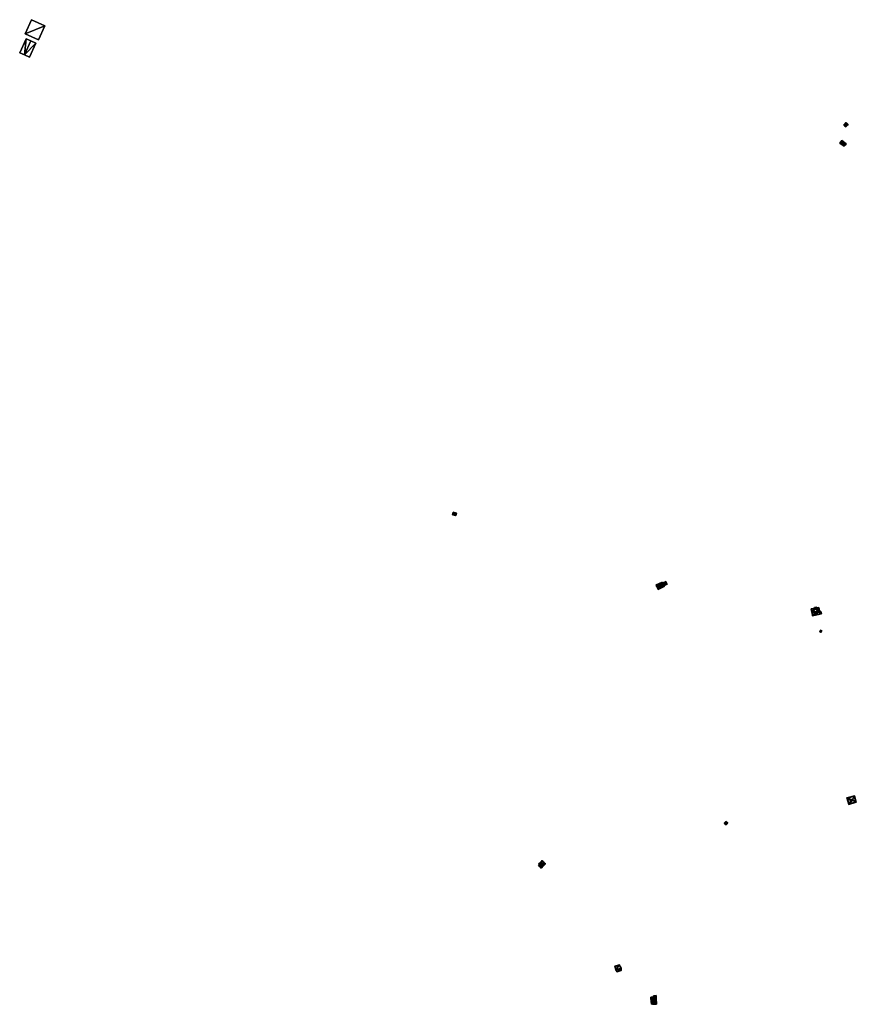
# Model space of a CAD drawing. Header units: inches. Extents: x 2558739 to 2563058, y 1133992 to 1137021.
# Tile 97 of 97: x 2561279 to 2563058, y 1134830 to 1136925. Entities that reach past the tile are written whole.
import ezdxf

# ---------------------------------------------------------------- set-up
doc = ezdxf.new("R2010")
doc.units = ezdxf.units.IN
doc.header["$MEASUREMENT"] = 0
doc.layers.add('Gebaeude Einzelhaus', color=10, linetype='Continuous')
doc.layers.add('Offenes Gebaeude', color=10, linetype='Continuous')

msp = doc.modelspace()

# ---------------------------------------------------------------- meshes
at = {"layer": 'Gebaeude Einzelhaus'}
mesh = msp.add_polyface(dxfattribs=at)
corners = [(2563037.884, 1136703.49, 1210.828), (2563036.514, 1136706.155, 1208.984), (2563031.479, 1136700.814, 1208.984), (2563038.57, 1136704.218, 1210.828), (2563034.222, 1136699.603, 1210.828), (2563033.536, 1136698.875, 1210.828), (2563035.605, 1136696.925, 1208.984), (2563040.64, 1136702.266, 1208.984), (2563032.893, 1136700.855, 1209.637), (2563036.556, 1136704.741, 1209.637), (2563035.564, 1136698.339, 1209.632), (2563039.226, 1136702.225, 1209.633), (2563036.556, 1136704.741, 1203.783), (2563039.226, 1136702.225, 1203.783), (2563032.893, 1136700.855, 1203.783), (2563035.564, 1136698.339, 1203.783)]
mesh.append_faces([[corners[k] for k in face] for face in [(0, 9, 3), (11, 0, 3), (3, 9, 1), (7, 10, 11), (7, 11, 3), (6, 10, 7), (4, 10, 5), (8, 4, 5), (5, 10, 6), (9, 8, 2), (1, 9, 2), (2, 8, 5), (4, 7, 0), (0, 7, 3), (5, 6, 4), (4, 6, 7), (0, 2, 4), (4, 2, 5), (3, 1, 0), (0, 1, 2)]], dxfattribs={"color": 13})
mesh.append_faces([[corners[k] for k in face] for face in [(12, 15, 14), (13, 15, 12), (10, 15, 13), (10, 13, 11), (14, 15, 10), (4, 14, 10), (8, 14, 4), (12, 14, 9), (9, 14, 8), (0, 12, 9), (13, 12, 11), (11, 12, 0)]], dxfattribs={"color": 41})
mesh = msp.add_polyface(dxfattribs=at)
corners = [(2563033.311, 1136659.016, 1207.113), (2563034.098, 1136658.4, 1207.113), (2563036.094, 1136660.948, 1205.344), (2563025.968, 1136664.769, 1207.113), (2563027.176, 1136667.934, 1205.344), (2563025.181, 1136665.386, 1207.113), (2563023.098, 1136662.726, 1205.344), (2563032.014, 1136655.74, 1205.344), (2563027.348, 1136666.53, 1205.891), (2563024.501, 1136662.896, 1205.866), (2563031.844, 1136657.144, 1205.867), (2563034.69, 1136660.778, 1205.89), (2563033.234, 1136658.918, 1207.047), (2563034.69, 1136660.778, 1199.395), (2563031.844, 1136657.144, 1199.395), (2563027.348, 1136666.53, 1199.395), (2563024.501, 1136662.896, 1199.395)]
mesh.append_faces([[corners[k] for k in face] for face in [(11, 8, 2), (0, 11, 1), (1, 10, 12), (12, 0, 1), (1, 11, 2), (9, 10, 7), (7, 10, 1), (6, 9, 7), (3, 9, 5), (8, 3, 5), (5, 9, 6), (2, 8, 4), (4, 8, 5), (0, 7, 1), (3, 6, 0), (0, 6, 7), (3, 5, 6), (3, 4, 5), (0, 2, 3), (3, 2, 4), (0, 1, 2)]], dxfattribs={"color": 13})
mesh.append_faces([[corners[k] for k in face] for face in [(13, 16, 15), (13, 14, 16), (10, 9, 14), (14, 9, 16), (9, 15, 16), (3, 8, 9), (9, 8, 15), (8, 11, 15), (15, 11, 13), (11, 10, 13), (13, 10, 14), (11, 12, 10), (0, 12, 11)]], dxfattribs={"color": 41})
mesh = msp.add_polyface(dxfattribs=at)
corners = [(2562200.529, 1135874.265, 1151.142), (2562207.436, 1135875.19, 1149.246), (2562200.775, 1135877.033, 1149.246), (2562206.228, 1135872.688, 1151.142), (2562206.708, 1135872.555, 1151.142), (2562200.046, 1135874.399, 1151.142), (2562199.369, 1135871.949, 1149.246), (2562206.03, 1135870.106, 1149.246), (2562206.821, 1135874.841, 1149.593), (2562201.124, 1135876.418, 1149.593), (2562199.985, 1135872.298, 1149.619), (2562205.681, 1135870.723, 1149.62), (2562206.193, 1135872.56, 1151.043), (2562206.193, 1135872.56, 1143.904), (2562206.821, 1135874.841, 1143.904), (2562201.124, 1135876.418, 1143.904), (2562199.985, 1135872.298, 1143.904), (2562205.681, 1135870.723, 1143.904)]
mesh.append_faces([[corners[k] for k in face] for face in [(4, 12, 3), (7, 11, 4), (4, 11, 12), (0, 10, 5), (5, 10, 6), (6, 10, 7), (7, 10, 11), (1, 9, 2), (2, 9, 5), (5, 9, 0), (3, 8, 4), (4, 8, 1), (1, 8, 9), (0, 7, 3), (3, 7, 4), (5, 6, 0), (0, 6, 7), (0, 2, 5), (4, 1, 3), (3, 1, 0), (0, 1, 2)]], dxfattribs={"color": 13})
mesh.append_faces([[corners[k] for k in face] for face in [(13, 17, 16), (13, 16, 15), (13, 15, 14), (11, 17, 13), (11, 13, 12), (16, 17, 10), (10, 17, 11), (0, 16, 10), (15, 16, 9), (9, 16, 0), (14, 15, 8), (8, 15, 9), (13, 14, 8), (3, 13, 8), (12, 13, 3)]], dxfattribs={"color": 41})
mesh = msp.add_polyface(dxfattribs=at)
corners = [(2562645.565, 1135724.934, 1434.939), (2562647.875, 1135721.808, 1434.465), (2562645.993, 1135725.781, 1434.465), (2562646.948, 1135722.013, 1434.939), (2562644.375, 1135722.583, 1436.255), (2562644.691, 1135728.529, 1431.988), (2562637.256, 1135719.211, 1436.255), (2562631.906, 1135722.474, 1431.988), (2562633.934, 1135719.946, 1434.556), (2562633.006, 1135720.151, 1434.081), (2562635.721, 1135716.173, 1434.555), (2562635.293, 1135715.326, 1434.081), (2562636.393, 1135713.005, 1431.988), (2562649.176, 1135719.06, 1431.988), (2562648.178, 1135719.416, 1432.598), (2562644.335, 1135727.53, 1432.599), (2562632.905, 1135722.118, 1432.598), (2562636.749, 1135714.004, 1432.599), (2562645.141, 1135725.83, 1432.806), (2562645.14, 1135725.829, 1425.656), (2562644.335, 1135727.53, 1425.656), (2562646.369, 1135723.235, 1434.122), (2562647.503, 1135720.841, 1432.829), (2562647.503, 1135720.841, 1425.656), (2562648.178, 1135719.416, 1425.656), (2562632.905, 1135722.118, 1425.656), (2562636.749, 1135714.004, 1425.656)]
mesh.append_faces([[corners[k] for k in face] for face in [(12, 17, 14), (12, 14, 13), (10, 17, 11), (11, 17, 12), (8, 10, 9), (16, 8, 9), (9, 10, 11), (7, 16, 9), (15, 16, 5), (5, 16, 7), (0, 15, 2), (2, 15, 5), (3, 0, 1), (14, 3, 1), (13, 14, 1), (1, 0, 2), (6, 13, 4), (4, 13, 3), (3, 13, 1), (11, 12, 10), (10, 12, 6), (6, 12, 13), (8, 10, 6), (8, 9, 10), (10, 9, 11), (6, 7, 8), (8, 7, 9), (0, 5, 4), (4, 5, 6), (6, 5, 7), (0, 2, 5), (3, 0, 4), (3, 1, 0), (0, 1, 2)]], dxfattribs={"color": 13})
mesh.append_faces([[corners[k] for k in face] for face in [(19, 25, 20), (24, 26, 23), (23, 26, 19), (19, 26, 25), (14, 26, 24), (14, 17, 26), (8, 17, 10), (8, 16, 17), (17, 16, 26), (26, 16, 25), (16, 20, 25), (16, 15, 20), (22, 14, 23), (23, 14, 24), (21, 3, 22), (22, 3, 14), (18, 0, 21), (21, 0, 3), (20, 15, 19), (19, 15, 18), (18, 15, 0)]], dxfattribs={"color": 41})
mesh = msp.add_polyface(dxfattribs=at)
corners = [(2562647.503, 1135720.841, 1432.829), (2562647.824, 1135720.163, 1432.463), (2562655.544, 1135723.82, 1432.463), (2562653.411, 1135726.572, 1434.122), (2562654.089, 1135726.893, 1434.122), (2562646.369, 1135723.235, 1434.122), (2562645.141, 1135725.83, 1432.806), (2562652.54, 1135730.164, 1432.463), (2562644.82, 1135726.507, 1432.463), (2562654.545, 1135724.177, 1432.829), (2562652.183, 1135729.165, 1432.807), (2562654.545, 1135724.177, 1425.656), (2562652.183, 1135729.165, 1425.656), (2562645.14, 1135725.829, 1425.656), (2562647.503, 1135720.841, 1425.656)]
mesh.append_faces([[corners[k] for k in face] for face in [(4, 10, 7), (7, 10, 8), (8, 10, 6), (4, 3, 10), (2, 9, 4), (4, 9, 3), (2, 1, 9), (9, 1, 0), (3, 6, 5), (4, 7, 3), (3, 7, 6), (6, 7, 8), (0, 3, 5), (0, 2, 3), (3, 2, 4), (0, 1, 2)]], dxfattribs={"color": 13})
mesh.append_faces([[corners[k] for k in face] for face in [(11, 13, 12), (11, 14, 13), (11, 9, 14), (14, 9, 0), (6, 12, 13), (6, 10, 12), (10, 11, 12), (3, 9, 10), (10, 9, 11)]], dxfattribs={"color": 41})
mesh = msp.add_polyface(dxfattribs=at)
corners = [(2562978.634, 1135667.302, 1509.23), (2562979.371, 1135667.446, 1509.23), (2562978.026, 1135674.343, 1506.635), (2562973.981, 1135673.554, 1506.635), (2562969.299, 1135672.842, 1506.562), (2562973.633, 1135675.341, 1505.963), (2562968.989, 1135674.435, 1505.963), (2562964.03, 1135664.455, 1509.23), (2562961.911, 1135671.401, 1506.562), (2562963.293, 1135664.311, 1509.23), (2562979.715, 1135665.68, 1508.718), (2562978.978, 1135665.536, 1508.718), (2562964.374, 1135662.689, 1508.718), (2562963.638, 1135662.545, 1508.718), (2562969.868, 1135673.842, 1506.24), (2562970.178, 1135672.249, 1506.839), (2562962.791, 1135670.808, 1506.839), (2562973.04, 1135674.461, 1506.24), (2562977.433, 1135673.463, 1506.912), (2562973.388, 1135672.674, 1506.912), (2562973.273, 1135673.293, 1506.68), (2562983.783, 1135660.797, 1506.155), (2562982.717, 1135666.266, 1508.718), (2562978.978, 1135665.537, 1508.718), (2562964.704, 1135657.077, 1506.155), (2562965.297, 1135657.957, 1506.5), (2562982.904, 1135661.39, 1506.5), (2562982.125, 1135665.386, 1508.373), (2562979.122, 1135664.8, 1508.373), (2562978.978, 1135665.536, 1499.768), (2562977.433, 1135673.463, 1499.768), (2562973.388, 1135672.674, 1499.768), (2562973.273, 1135673.293, 1499.768), (2562973.04, 1135674.461, 1499.768), (2562969.868, 1135673.842, 1499.768), (2562970.178, 1135672.249, 1499.768), (2562962.791, 1135670.808, 1499.768), (2562964.374, 1135662.689, 1499.768), (2562965.297, 1135657.957, 1499.768), (2562982.904, 1135661.39, 1499.768), (2562982.125, 1135665.386, 1499.768), (2562979.122, 1135664.8, 1499.768), (2562978.978, 1135665.537, 1499.768)]
mesh.append_faces([[corners[k] for k in face] for face in [(21, 27, 22), (22, 27, 10), (10, 27, 28), (21, 26, 27), (12, 25, 13), (13, 25, 24), (24, 25, 21), (21, 25, 26), (24, 12, 13), (24, 23, 12), (24, 21, 23), (23, 21, 10), (10, 21, 22), (8, 16, 9), (9, 16, 7), (18, 1, 0), (18, 2, 1), (17, 3, 20), (20, 3, 19), (19, 3, 18), (18, 3, 2), (17, 5, 3), (14, 6, 17), (17, 6, 5), (8, 4, 16), (16, 4, 15), (15, 4, 14), (14, 4, 6), (1, 10, 0), (0, 10, 11), (9, 12, 13), (9, 7, 12), (12, 9, 13), (11, 7, 12), (12, 7, 9), (11, 0, 7), (11, 10, 0), (0, 10, 1), (7, 8, 9), (0, 4, 7), (7, 4, 8), (4, 5, 6), (0, 3, 4), (4, 3, 5), (0, 2, 3), (0, 1, 2)]], dxfattribs={"color": 13})
mesh.append_faces([[corners[k] for k in face] for face in [(41, 37, 42), (41, 38, 37), (41, 39, 38), (41, 40, 39), (28, 42, 23), (28, 41, 42), (28, 27, 41), (41, 27, 40), (27, 26, 40), (40, 26, 39), (26, 25, 39), (39, 25, 38), (25, 37, 38), (25, 12, 37), (32, 34, 33), (31, 35, 32), (32, 35, 34), (35, 37, 36), (31, 29, 35), (35, 29, 37), (31, 30, 29), (37, 16, 36), (12, 7, 37), (37, 7, 16), (16, 15, 36), (36, 15, 35), (15, 14, 35), (35, 14, 34), (14, 17, 34), (34, 17, 33), (17, 32, 33), (17, 20, 32), (20, 31, 32), (20, 19, 31), (19, 18, 31), (31, 18, 30), (29, 0, 11), (29, 18, 0), (29, 30, 18)]], dxfattribs={"color": 41})
mesh = msp.add_polyface(dxfattribs=at)
corners = [(2562982.671, 1135625.3, 1502.916), (2562982.822, 1135625.777, 1502.916), (2562981.433, 1135626.217, 1501.884), (2562981.858, 1135622.735, 1502.916), (2562980.318, 1135622.698, 1501.884), (2562981.707, 1135622.258, 1502.916), (2562983.464, 1135621.701, 1501.884), (2562984.579, 1135625.221, 1501.884), (2562980.946, 1135623.024, 1502.238), (2562983.138, 1135622.329, 1502.164), (2562983.951, 1135624.895, 1502.164), (2562981.759, 1135625.589, 1502.238), (2562981.759, 1135625.589, 1497.688), (2562983.951, 1135624.895, 1497.688), (2562980.946, 1135623.024, 1497.688), (2562983.138, 1135622.329, 1497.688)]
mesh.append_faces([[corners[k] for k in face] for face in [(11, 8, 2), (0, 11, 1), (10, 0, 1), (1, 11, 2), (7, 10, 1), (6, 9, 10), (6, 10, 7), (3, 9, 5), (8, 3, 5), (5, 9, 6), (2, 8, 4), (4, 8, 5), (0, 7, 1), (3, 6, 0), (0, 6, 7), (3, 5, 6), (3, 4, 5), (0, 2, 3), (3, 2, 4), (0, 1, 2)]], dxfattribs={"color": 13})
mesh.append_faces([[corners[k] for k in face] for face in [(12, 15, 14), (13, 15, 12), (10, 15, 13), (9, 15, 10), (14, 15, 9), (3, 14, 9), (8, 14, 3), (12, 14, 11), (11, 14, 8), (0, 12, 11), (13, 12, 10), (10, 12, 0)]], dxfattribs={"color": 41})
mesh = msp.add_polyface(dxfattribs=at)
corners = [(2563038.953, 1135269.046, 1551.633), (2563049.631, 1135265.15, 1555.867), (2563053.587, 1135272.791, 1551.617), (2563046.05, 1135264.24, 1555.867), (2563038.016, 1135269.68, 1551.074), (2563054.093, 1135273.768, 1551.074), (2563057.815, 1135260.471, 1551.142), (2563056.888, 1135261.001, 1551.677), (2563042.234, 1135256.135, 1551.633), (2563041.73, 1135255.066, 1551.074), (2563042.572, 1135256.14, 1551.584), (2563053.568, 1135272.861, 1551.569), (2563038.929, 1135269.139, 1551.569), (2563053.587, 1135272.792, 1551.617), (2563056.901, 1135260.955, 1551.645), (2563042.259, 1135256.035, 1551.569), (2563056.901, 1135260.955, 1543.834), (2563053.568, 1135272.861, 1543.834), (2563038.929, 1135269.139, 1543.834), (2563042.259, 1135256.035, 1543.834)]
mesh.append_faces([[corners[k] for k in face] for face in [(14, 7, 6), (10, 9, 15), (8, 15, 9), (9, 10, 6), (6, 10, 14), (12, 0, 4), (4, 8, 9), (4, 0, 8), (13, 11, 5), (13, 6, 7), (13, 5, 6), (5, 12, 4), (5, 11, 12), (10, 8, 9), (10, 3, 8), (10, 1, 3), (10, 7, 1), (10, 6, 7), (10, 9, 6), (0, 8, 3), (0, 4, 8), (8, 4, 9), (6, 2, 7), (7, 2, 1), (6, 5, 2), (0, 2, 4), (4, 2, 5), (3, 1, 0), (0, 1, 2)]], dxfattribs={"color": 13})
mesh.append_faces([[corners[k] for k in face] for face in [(16, 19, 18), (16, 18, 17), (14, 10, 16), (16, 10, 19), (19, 10, 15), (15, 8, 19), (8, 18, 19), (8, 0, 18), (0, 12, 18), (12, 11, 18), (18, 11, 17), (11, 13, 17), (13, 16, 17), (13, 7, 16), (7, 14, 16)]], dxfattribs={"color": 41})
mesh = msp.add_polyface(dxfattribs=at)
corners = [(2562385.438, 1135123.829, 1338.114), (2562384.73, 1135123.121, 1338.114), (2562387.864, 1135119.988, 1335.744), (2562396.913, 1135129.035, 1335.744), (2562393.072, 1135131.462, 1338.114), (2562393.779, 1135132.169, 1338.114), (2562389.82, 1135136.128, 1335.982), (2562383.619, 1135127.846, 1336.542), (2562382.579, 1135128.886, 1335.982), (2562381.811, 1135126.04, 1336.542), (2562395.499, 1135129.035, 1336.279), (2562389.82, 1135134.714, 1336.363), (2562383.994, 1135128.886, 1336.363), (2562383.226, 1135126.04, 1336.923), (2562385.034, 1135127.846, 1336.923), (2562387.864, 1135121.403, 1336.279), (2562395.499, 1135129.035, 1329.079), (2562389.82, 1135134.714, 1329.079), (2562383.994, 1135128.886, 1329.079), (2562385.034, 1135127.846, 1329.079), (2562383.226, 1135126.04, 1329.079), (2562387.864, 1135121.403, 1329.079)]
mesh.append_faces([[corners[k] for k in face] for face in [(2, 15, 10), (0, 15, 1), (13, 0, 1), (1, 15, 2), (9, 13, 1), (14, 13, 7), (12, 14, 7), (7, 13, 9), (11, 12, 8), (8, 12, 7), (6, 11, 8), (4, 11, 5), (10, 4, 5), (5, 11, 6), (2, 10, 3), (3, 10, 5), (0, 9, 1), (4, 7, 0), (0, 7, 9), (4, 6, 7), (7, 6, 8), (4, 5, 6), (0, 3, 4), (4, 3, 5), (0, 2, 3), (0, 1, 2)]], dxfattribs={"color": 13})
mesh.append_faces([[corners[k] for k in face] for face in [(19, 21, 20), (17, 19, 18), (16, 21, 19), (16, 19, 17), (20, 21, 0), (0, 21, 15), (13, 20, 0), (10, 21, 16), (15, 21, 10), (19, 20, 14), (14, 20, 13), (18, 19, 12), (12, 19, 14), (17, 18, 11), (11, 18, 12), (16, 17, 4), (4, 17, 11), (10, 16, 4)]], dxfattribs={"color": 41})
mesh = msp.add_polyface(dxfattribs=at)
corners = [(2562546.817, 1134903.546, 1506.932), (2562553.846, 1134914.463, 1504.562), (2562544.361, 1134911.155, 1504.562), (2562557.266, 1134907.19, 1506.932), (2562557.755, 1134907.361, 1506.932), (2562546.326, 1134903.375, 1506.932), (2562549.135, 1134899.396, 1504.562), (2562558.09, 1134902.52, 1504.562), (2562544.958, 1134910.834, 1504.71), (2562549.326, 1134899.993, 1504.815), (2562546.788, 1134903.588, 1506.917), (2562557.565, 1134902.866, 1504.815), (2562553.612, 1134913.851, 1504.71), (2562557.264, 1134907.217, 1506.924), (2562557.264, 1134907.217, 1497.771), (2562557.565, 1134902.866, 1497.771), (2562553.612, 1134913.851, 1497.771), (2562544.958, 1134910.834, 1497.771), (2562546.788, 1134903.588, 1497.771), (2562549.326, 1134899.993, 1497.771)]
mesh.append_faces([[corners[k] for k in face] for face in [(12, 8, 1), (13, 12, 4), (3, 13, 4), (11, 3, 4), (4, 12, 1), (7, 11, 4), (6, 9, 11), (6, 11, 7), (0, 9, 5), (10, 0, 5), (8, 10, 5), (5, 9, 6), (1, 8, 2), (2, 8, 5), (3, 7, 4), (5, 6, 0), (0, 6, 3), (3, 6, 7), (0, 2, 5), (4, 1, 3), (3, 1, 0), (0, 1, 2)]], dxfattribs={"color": 13})
mesh.append_faces([[corners[k] for k in face] for face in [(16, 18, 17), (14, 19, 18), (14, 18, 16), (15, 19, 14), (11, 19, 15), (9, 19, 11), (18, 19, 9), (0, 18, 9), (10, 18, 0), (17, 18, 8), (8, 18, 10), (16, 17, 12), (12, 17, 8), (14, 16, 12), (13, 14, 12), (3, 14, 13), (15, 14, 11), (11, 14, 3)]], dxfattribs={"color": 41})
mesh = msp.add_polyface(dxfattribs=at)
corners = [(2562628.257, 1134844.819, 1478.751), (2562632.596, 1134838.581, 1476.021), (2562632.121, 1134845.736, 1476.132), (2562626.76, 1134842.85, 1479.813), (2562626.985, 1134837.648, 1479.813), (2562628.435, 1134836.049, 1478.887), (2562631.924, 1134836.804, 1476.524), (2562632.753, 1134834.981, 1476.021), (2562628.846, 1134845.594, 1478.333), (2562628.876, 1134835.563, 1478.605), (2562631.971, 1134835.699, 1476.525), (2562632.004, 1134834.949, 1476.524), (2562625.098, 1134844.682, 1478.751), (2562624.443, 1134845.404, 1478.333), (2562625.278, 1134835.405, 1478.604), (2562621.514, 1134834.495, 1476.052), (2562624.691, 1134834.633, 1478.188), (2562621.049, 1134845.258, 1476.052), (2562627.528, 1134834.756, 1478.188), (2562628.069, 1134835.528, 1478.605), (2562631.848, 1134838.54, 1476.524), (2562631.421, 1134844.956, 1476.624), (2562621.83, 1134844.541, 1476.555), (2562622.231, 1134835.276, 1476.556), (2562624.48, 1134835.37, 1478.067), (2562625.159, 1134835.4, 1476.488), (2562624.48, 1134835.37, 1475.496), (2562625.159, 1134835.4, 1475.681), (2562631.972, 1134835.699, 1469.656), (2562631.923, 1134836.804, 1469.656), (2562631.848, 1134838.54, 1469.656), (2562631.421, 1134844.956, 1476.584), (2562631.486, 1134843.981, 1469.656), (2562631.421, 1134844.956, 1469.656), (2562627.267, 1134844.776, 1476.602), (2562627.267, 1134844.776, 1469.656), (2562621.83, 1134844.541, 1469.656), (2562629.303, 1134844.864, 1477.962), (2562622.231, 1134835.276, 1469.656), (2562622.593, 1134835.291, 1474.981), (2562622.593, 1134835.291, 1469.656), (2562624.48, 1134835.37, 1469.656), (2562625.159, 1134835.4, 1469.656)]
mesh.append_faces([[corners[k] for k in face] for face in [(16, 24, 14), (15, 23, 16), (16, 23, 24), (15, 22, 23), (22, 13, 12), (15, 17, 22), (22, 17, 13), (16, 14, 18), (18, 14, 19), (8, 12, 13), (8, 0, 12), (2, 21, 8), (8, 21, 0), (6, 7, 10), (10, 7, 11), (2, 1, 21), (21, 1, 20), (20, 1, 6), (6, 1, 7), (14, 19, 4), (4, 19, 5), (14, 18, 19), (14, 16, 18), (17, 12, 13), (12, 4, 3), (17, 14, 12), (12, 14, 4), (17, 15, 14), (14, 15, 16), (0, 12, 3), (0, 8, 12), (12, 8, 13), (7, 10, 11), (7, 6, 10), (6, 9, 10), (6, 5, 9), (0, 2, 8), (7, 1, 6), (6, 1, 5), (5, 1, 4), (4, 1, 3), (3, 1, 0), (0, 1, 2)]], dxfattribs={"color": 13})
mesh.append_faces([[corners[k] for k in face] for face in [(42, 29, 28), (42, 30, 29), (42, 35, 30), (30, 35, 32), (32, 35, 33), (42, 36, 35), (36, 40, 38), (42, 41, 36), (36, 41, 40), (23, 26, 24), (40, 39, 38), (38, 39, 23), (23, 39, 26), (23, 22, 38), (38, 22, 36), (37, 21, 31), (34, 0, 37), (37, 0, 21), (34, 12, 0), (36, 22, 35), (35, 22, 34), (34, 22, 12), (31, 32, 33), (31, 20, 32), (32, 20, 30), (31, 21, 20), (6, 29, 20), (20, 29, 30), (10, 28, 6), (6, 28, 29), (14, 25, 19), (25, 26, 27), (14, 24, 25), (25, 24, 26)]], dxfattribs={"color": 41})
mesh = msp.add_polyface(dxfattribs=at)
corners = [(2562629.108, 1134847.81, 1477.962), (2562629.303, 1134844.864, 1477.962), (2562631.421, 1134844.956, 1476.584), (2562632.221, 1134843.338, 1476.135), (2562631.536, 1134843.233, 1476.584), (2562632.284, 1134843.283, 1476.096), (2562631.921, 1134848.75, 1476.096), (2562632.181, 1134843.276, 1476.163), (2562632.183, 1134843.276, 1476.162), (2562629.058, 1134848.559, 1477.962), (2562626.275, 1134848.374, 1476.101), (2562627.267, 1134844.776, 1476.602), (2562626.517, 1134844.744, 1476.101), (2562627.074, 1134847.675, 1476.602), (2562631.223, 1134847.951, 1476.583), (2562631.421, 1134844.956, 1469.656), (2562631.223, 1134847.951, 1469.656), (2562627.074, 1134847.675, 1469.656), (2562627.267, 1134844.776, 1469.656)]
mesh.append_faces([[corners[k] for k in face] for face in [(2, 3, 4), (4, 3, 7), (2, 5, 3), (3, 5, 8), (2, 6, 5), (2, 14, 6), (6, 14, 9), (9, 14, 0), (9, 13, 10), (10, 13, 12), (12, 13, 11), (9, 0, 13), (0, 11, 1), (0, 10, 11), (11, 10, 12), (0, 9, 10), (0, 6, 9), (5, 3, 8), (3, 4, 7), (0, 2, 6), (6, 2, 5), (5, 2, 3), (3, 2, 4), (0, 1, 2)]], dxfattribs={"color": 13})
mesh.append_faces([[corners[k] for k in face] for face in [(15, 18, 16), (16, 18, 17), (11, 13, 18), (18, 13, 17), (0, 14, 13), (13, 14, 17), (17, 14, 16), (2, 15, 14), (14, 15, 16)]], dxfattribs={"color": 41})
mesh = msp.add_polyface(dxfattribs=at)
corners = [(2562622.421, 1134835.284, 1474.934), (2562622.342, 1134835.281, 1474.913), (2562622.529, 1134830.96, 1474.913), (2562625.345, 1134831.095, 1475.681), (2562626.288, 1134831.123, 1475.938), (2562625.335, 1134831.331, 1475.681), (2562624.48, 1134835.37, 1475.496), (2562622.593, 1134835.291, 1474.981), (2562626.287, 1134831.135, 1475.938), (2562625.159, 1134835.4, 1475.681), (2562622.768, 1134831.221, 1474.981), (2562622.593, 1134835.291, 1469.656), (2562622.768, 1134831.221, 1469.656), (2562625.335, 1134831.331, 1469.656), (2562624.48, 1134835.37, 1469.656), (2562625.159, 1134835.4, 1469.656)]
mesh.append_faces([[corners[k] for k in face] for face in [(3, 10, 5), (10, 1, 0), (3, 2, 10), (10, 2, 1), (8, 4, 3), (3, 4, 2), (10, 0, 7), (6, 5, 9), (3, 4, 8), (0, 2, 7), (7, 2, 6), (6, 2, 5), (5, 2, 3), (3, 2, 4), (0, 1, 2)]], dxfattribs={"color": 13})
mesh.append_faces([[corners[k] for k in face] for face in [(14, 12, 11), (14, 13, 12), (14, 15, 13), (12, 13, 10), (10, 13, 5), (12, 10, 11), (11, 10, 7)]], dxfattribs={"color": 41})
mesh = msp.add_polyface(dxfattribs=at)
corners = [(2562628.643, 1134831.234, 1478.887), (2562628.876, 1134835.563, 1478.605), (2562628.435, 1134836.049, 1478.887), (2562632.004, 1134834.949, 1476.524), (2562631.971, 1134835.699, 1476.525), (2562632.939, 1134830.673, 1476.021), (2562628.675, 1134830.489, 1478.887), (2562632.753, 1134834.981, 1476.021), (2562625.159, 1134835.4, 1476.488), (2562624.409, 1134835.367, 1475.942), (2562624.628, 1134830.314, 1475.942), (2562628.069, 1134835.528, 1478.605), (2562632.158, 1134831.39, 1476.524), (2562625.345, 1134831.095, 1476.487), (2562628.464, 1134831.226, 1478.757), (2562628.464, 1134831.226, 1469.656), (2562632.158, 1134831.39, 1469.656), (2562631.972, 1134835.699, 1469.656), (2562625.335, 1134831.331, 1475.681), (2562625.345, 1134831.095, 1475.681), (2562625.159, 1134835.4, 1475.681), (2562625.335, 1134831.331, 1469.656), (2562625.345, 1134831.095, 1469.656), (2562625.159, 1134835.4, 1469.656)]
mesh.append_faces([[corners[k] for k in face] for face in [(6, 14, 0), (8, 13, 9), (9, 13, 10), (10, 13, 6), (6, 13, 14), (7, 12, 3), (12, 6, 0), (7, 5, 12), (12, 5, 6), (8, 0, 11), (11, 0, 2), (8, 10, 0), (0, 10, 6), (8, 9, 10), (3, 5, 7), (3, 0, 5), (5, 0, 6), (4, 1, 3), (3, 1, 0), (0, 1, 2)]], dxfattribs={"color": 13})
mesh.append_faces([[corners[k] for k in face] for face in [(16, 15, 17), (17, 15, 23), (23, 15, 21), (21, 15, 22), (14, 19, 15), (15, 19, 22), (14, 13, 19), (19, 21, 22), (19, 18, 21), (18, 8, 20), (19, 13, 18), (18, 13, 8), (3, 17, 4), (12, 16, 3), (3, 16, 17), (12, 15, 16), (0, 14, 12), (12, 14, 15)]], dxfattribs={"color": 41})
at = {"layer": 'Offenes Gebaeude'}
mesh = msp.add_polyface(dxfattribs=at)
corners = [(2561290.3, 1136894.939, 389.655), (2561332.345, 1136912.293, 386.455), (2561303.826, 1136925.088, 386.455), (2561318.818, 1136882.143, 389.655), (2561290.3, 1136894.939, 389.555), (2561303.826, 1136925.088, 386.355), (2561318.818, 1136882.143, 389.555), (2561332.345, 1136912.293, 386.355)]
mesh.append_faces([[corners[k] for k in face] for face in [(3, 1, 0), (0, 1, 2)]], dxfattribs={"color": 13})
mesh.append_faces([[corners[k] for k in face] for face in [(4, 7, 6), (5, 7, 4), (2, 7, 5), (1, 7, 2), (6, 7, 1), (3, 6, 1), (4, 6, 0), (0, 6, 3), (5, 4, 2), (2, 4, 0)]], dxfattribs={"color": 41})
mesh = msp.add_polyface(dxfattribs=at)
corners = [(2561289.096, 1136850.025, 387.404), (2561292.328, 1136884.409, 386.812), (2561278.851, 1136854.668, 386.812), (2561299.385, 1136845.364, 386.812), (2561312.861, 1136875.105, 386.812), (2561302.573, 1136879.768, 387.404), (2561289.096, 1136850.025, 387.304), (2561278.851, 1136854.668, 386.712), (2561299.385, 1136845.364, 386.712), (2561312.861, 1136875.105, 386.712), (2561302.573, 1136879.768, 387.304), (2561292.328, 1136884.409, 386.712)]
mesh.append_faces([[corners[k] for k in face] for face in [(5, 1, 0), (4, 5, 0), (3, 4, 0), (0, 1, 2)]], dxfattribs={"color": 13})
mesh.append_faces([[corners[k] for k in face] for face in [(6, 11, 10), (6, 10, 9), (6, 9, 8), (7, 11, 6), (2, 11, 7), (1, 11, 2), (10, 11, 1), (5, 10, 1), (9, 10, 4), (4, 10, 5), (8, 9, 3), (3, 9, 4), (6, 8, 3), (0, 6, 3), (7, 6, 2), (2, 6, 0)]], dxfattribs={"color": 41})
mesh = msp.add_polyface(dxfattribs=at)
corners = [(2562780.521, 1135219.376, 1491.153), (2562781.18, 1135211.914, 1490.442), (2562784.585, 1135215.943, 1491.153), (2562777.116, 1135215.348, 1490.442), (2562780.521, 1135219.376, 1491.053), (2562784.585, 1135215.943, 1491.053), (2562777.116, 1135215.348, 1490.342), (2562781.18, 1135211.914, 1490.342)]
mesh.append_faces([[corners[k] for k in face] for face in [(3, 1, 0), (0, 1, 2)]], dxfattribs={"color": 13})
mesh.append_faces([[corners[k] for k in face] for face in [(4, 7, 6), (5, 7, 4), (1, 7, 5), (1, 5, 2), (6, 7, 3), (3, 7, 1), (4, 6, 3), (0, 4, 3), (5, 4, 2), (2, 4, 0)]], dxfattribs={"color": 41})

doc.saveas('drawing.dxf')
